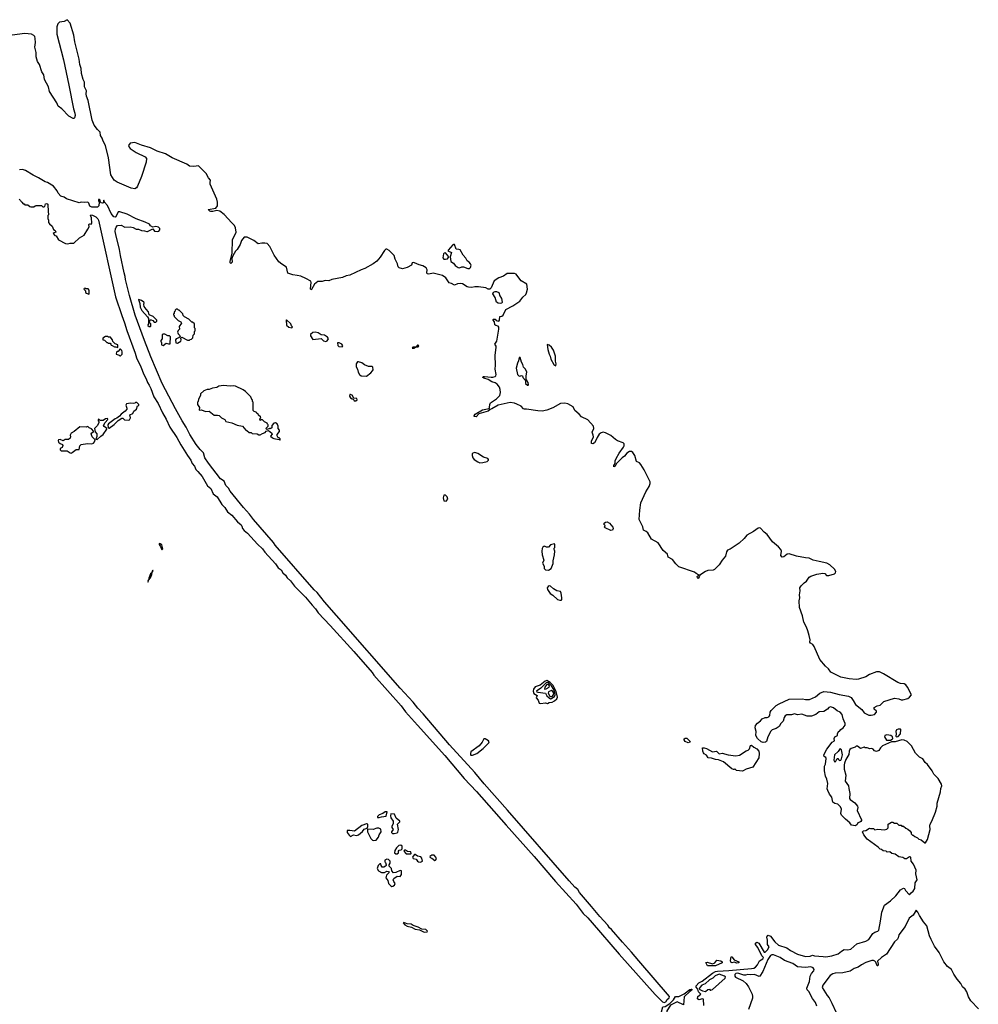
# Model space of a CAD drawing. Extents: x 2737564 to 2859580, y 876530 to 1012372.
# Tile 109 of 110: x 2781336 to 2794081, y 969741 to 982829. Entities that reach past the tile are written whole.
import ezdxf

# ---------------------------------------------------------------- set-up
doc = ezdxf.new("R2010")
doc.units = 0

msp = doc.modelspace()

# ---------------------------------------------------------------- linework, layer by layer
at = {"layer": '0CON05XD'}
for points in [[(2785141, 979389), (2785075, 979419), (2785025, 979431), (2784966, 979436), (2784901, 979461), (2784881, 979541), (2784819, 979579), (2784781, 979611), (2784720, 979700), (2784663, 979815), (2784625, 979854), (2784595, 979860), (2784555, 979858), (2784505, 979848), (2784450, 979895), (2784360, 979940), (2784322, 979938), (2784285, 979895), (2784265, 979839), (2784227, 979773), (2784205, 979753), (2784170, 979689), (2784157, 979655), (2784159, 979605), (2784145, 979587), (2784136, 979596), (2784134, 979614), (2784161, 979725), (2784166, 979905), (2784212, 980005), (2784204, 980064), (2784193, 980095), (2784155, 980128), (2784055, 980240), (2783996, 980286), (2783955, 980294), (2783905, 980279), (2783879, 980279), (2783865, 980283), (2783840, 980305), (2783945, 980323), (2783964, 980355), (2783966, 980405), (2783958, 980445), (2783868, 980645), (2783866, 980665), (2783873, 980695), (2783845, 980728), (2783815, 980785), (2783715, 980887), (2783652, 980878), (2783595, 980883), (2783557, 980907), (2783364, 980994), (2783275, 981045), (2783162, 981082), (2783075, 981126), (2782955, 981161), (2782865, 981196), (2782805, 981186), (2782783, 981155), (2782789, 981135), (2782806, 981115), (2782883, 981063), (2783003, 981005), (2783020, 980985), (2783015, 980935), (2782956, 980744), (2782904, 980615), (2782887, 980593), (2782865, 980583), (2782818, 980588), (2782630, 980670), (2782591, 980695), (2782546, 980765), (2782515, 980995), (2782477, 981157), (2782444, 981214), (2782434, 981255), (2782412, 981292), (2782405, 981332), (2782368, 981368), (2782326, 981426), (2782301, 981495), (2782246, 981755), (2782223, 981813), (2782218, 981845), (2782223, 981885), (2782198, 981935), (2782197, 981997), (2782179, 982035), (2782158, 982115), (2782151, 982181), (2782134, 982235), (2782128, 982305), (2782068, 982535), (2782054, 982624), (2782005, 982785), (2781965, 982829), (2781925, 982805), (2781865, 982795), (2781844, 982776), (2781828, 982735), (2781831, 982635), (2781917, 982295), (2781988, 981958), (2782052, 981645), (2782070, 981585), (2782074, 981555), (2782066, 981524), (2782055, 981516), (2782045, 981517), (2781991, 981545), (2781897, 981645), (2781845, 981682), (2781830, 981725), (2781734, 981875), (2781719, 981939), (2781666, 982035), (2781658, 982098), (2781628, 982138), (2781597, 982235), (2781574, 982275), (2781556, 982335), (2781554, 982395), (2781538, 982465), (2781547, 982525), (2781541, 982581), (2781535, 982605), (2781525, 982620), (2781492, 982635), (2781405, 982646), (2781235, 982625)], [(2789905, 969765), (2789924, 969775), (2789946, 969804), (2789972, 969825), (2789975, 969846), (2789567, 970317), (2789471, 970435), (2789348, 970568), (2789206, 970735), (2789179, 970759), (2789155, 970794), (2789049, 970909), (2788940, 971040), (2788780, 971225), (2788758, 971265), (2788716, 971296), (2788640, 971380), (2787820, 972320), (2787511, 972671), (2787385, 972823), (2787052, 973192), (2786702, 973602), (2786628, 973678), (2786566, 973756), (2786392, 973942), (2785549, 974909), (2785390, 975090), (2785290, 975215), (2785251, 975251), (2784734, 975844), (2784710, 975881), (2784445, 976185), (2784392, 976255), (2784311, 976345), (2784135, 976560), (2784110, 976600), (2784075, 976639), (2784053, 976693), (2784005, 976726), (2783846, 976935), (2783799, 977005), (2783780, 977070), (2783735, 977114), (2783681, 977181), (2783598, 977315), (2783551, 977411), (2783494, 977495), (2783405, 977655), (2783232, 977995), (2783078, 978348), (2782994, 978564), (2782873, 978903), (2782796, 979165), (2782742, 979375), (2782740, 979415), (2782723, 979465), (2782674, 979694), (2782662, 979775), (2782613, 979975), (2782607, 980015), (2782610, 980051), (2782617, 980073), (2782635, 980093), (2782685, 980098), (2782735, 980072), (2782805, 980076), (2782845, 980066), (2782884, 980044), (2782915, 980044), (2782955, 980026), (2782995, 980024), (2783025, 980014), (2783036, 980014), (2783105, 980050), (2783129, 980019), (2783168, 980012), (2783184, 980016), (2783197, 980035), (2783197, 980055), (2783180, 980070), (2783145, 980080), (2783105, 980070), (2783075, 980090), (2783063, 980113), (2783006, 980136), (2782885, 980183), (2782764, 980244), (2782666, 980276), (2782643, 980275), (2782615, 980210), (2782605, 980204), (2782587, 980207), (2782551, 980251), (2782505, 980358), (2782462, 980402), (2782455, 980430), (2782450, 980425), (2782450, 980395), (2782435, 980390), (2782420, 980395), (2782410, 980405), (2782405, 980430), (2782395, 980440), (2782385, 980440), (2782382, 980425), (2782392, 980405), (2782387, 980353), (2782372, 980338), (2782324, 980336), (2782295, 980339), (2782270, 980350), (2782255, 980392), (2782240, 980405), (2782195, 980399), (2782155, 980402), (2782125, 980394), (2781960, 980450), (2781925, 980471), (2781884, 980485), (2781847, 980525), (2781834, 980554), (2781786, 980616), (2781707, 980667), (2781675, 980676), (2781586, 980726), (2781515, 980761), (2781415, 980823), (2781373, 980837), (2781335, 980832)], [(2781330, 980445), (2781348, 980428), (2781350, 980415), (2781362, 980402), (2781382, 980382), (2781395, 980380), (2781405, 980370), (2781445, 980370), (2781470, 980345), (2781485, 980340), (2781525, 980340), (2781543, 980357), (2781555, 980360), (2781625, 980360), (2781642, 980342), (2781655, 980340), (2781670, 980345), (2781680, 980380), (2781695, 980387), (2781709, 980379), (2781713, 980275), (2781720, 980245), (2781720, 980235), (2781710, 980225), (2781710, 980185), (2781720, 980165), (2781720, 980135), (2781730, 980115), (2781768, 980085), (2781785, 980040), (2781808, 980025), (2781818, 980005), (2781793, 979997), (2781782, 979985), (2781805, 979960), (2781820, 979955), (2781850, 979905), (2781945, 979853), (2781975, 979848), (2782005, 979858), (2782055, 979860), (2782130, 979930), (2782192, 979965), (2782242, 980045), (2782258, 980075), (2782255, 980108), (2782265, 980117), (2782287, 980113), (2782296, 980124), (2782289, 980195), (2782279, 980225), (2782282, 980235), (2782305, 980232), (2782348, 980208), (2782373, 980183), (2782382, 980165), (2782611, 979145), (2782695, 978895), (2782730, 978800), (2782758, 978698), (2782873, 978395), (2782888, 978335), (2782948, 978215), (2782984, 978114), (2783018, 978055), (2783034, 978005), (2783059, 977969), (2783079, 977925), (2783118, 977818), (2783178, 977728), (2783233, 977603), (2783285, 977519), (2783334, 977414), (2783426, 977276), (2783477, 977177), (2783566, 977036), (2783613, 976975), (2783628, 976928), (2783661, 976895), (2783678, 976848), (2783706, 976825), (2783761, 976755), (2783834, 976634), (2783875, 976596), (2783908, 976525), (2783960, 976485), (2784023, 976383), (2784065, 976346), (2784097, 976287), (2784155, 976245), (2784233, 976153), (2784278, 976115), (2784288, 976095), (2784296, 976066), (2784318, 976038), (2784364, 976005), (2784497, 975857), (2784564, 975795), (2784593, 975753), (2784737, 975597), (2784774, 975544), (2784811, 975515), (2784834, 975475), (2784869, 975445), (2784890, 975411), (2784935, 975371), (2784991, 975301), (2785135, 975155), (2785222, 975045), (2785269, 974999), (2785305, 974946), (2785464, 974775), (2785779, 974429), (2786020, 974150), (2786044, 974115), (2786407, 973707), (2786465, 973628), (2786625, 973450), (2786988, 973048), (2787245, 972741), (2787409, 972569), (2787805, 972120), (2788175, 971705), (2788458, 971375), (2788732, 971072), (2788825, 970947), (2788891, 970891), (2788945, 970825), (2789305, 970408), (2789785, 969872), (2789881, 969775), (2789905, 969765)], [(2787315, 979522), (2787327, 979533), (2787338, 979565), (2787328, 979585), (2787313, 979605), (2787284, 979625), (2787269, 979659), (2787231, 979701), (2787190, 979770), (2787176, 979776), (2787139, 979779), (2787115, 979840), (2787105, 979842), (2787095, 979836), (2787032, 979765), (2787030, 979755), (2787077, 979735), (2787057, 979675), (2787069, 979615), (2787105, 979591), (2787125, 979560), (2787165, 979534), (2787185, 979531), (2787215, 979542), (2787235, 979542), (2787294, 979524), (2787315, 979522)], [(2793405, 971932), (2793441, 972065), (2793436, 972115), (2793440, 972135), (2793463, 972175), (2793512, 972295), (2793532, 972375), (2793534, 972415), (2793580, 972565), (2793582, 972608), (2793596, 972645), (2793593, 972665), (2793545, 972742), (2793490, 972800), (2793466, 972845), (2793405, 972929), (2793376, 972955), (2793342, 973005), (2793297, 973027), (2793247, 973077), (2793192, 973175), (2793135, 973232), (2793095, 973252), (2793065, 973258), (2792975, 973231), (2792925, 973228), (2792805, 973178), (2792778, 973148), (2792760, 973115), (2792725, 973101), (2792699, 973109), (2792682, 973132), (2792665, 973140), (2792637, 973137), (2792605, 973150), (2792575, 973150), (2792565, 973160), (2792515, 973143), (2792475, 973170), (2792455, 973170), (2792442, 973158), (2792389, 973141), (2792374, 973126), (2792364, 973105), (2792360, 973060), (2792320, 972995), (2792303, 972945), (2792298, 972925), (2792298, 972865), (2792318, 972785), (2792312, 972705), (2792356, 972646), (2792358, 972608), (2792372, 972545), (2792368, 972478), (2792378, 972465), (2792439, 972419), (2792473, 972375), (2792479, 972355), (2792472, 972315), (2792527, 972195), (2792527, 972183), (2792518, 972172), (2792505, 972160), (2792480, 972155), (2792468, 972132), (2792448, 972112), (2792395, 972121), (2792374, 972154), (2792315, 972200), (2792263, 972253), (2792251, 972275), (2792263, 972333), (2792247, 972367), (2792215, 972400), (2792175, 972408), (2792145, 972428), (2792132, 972492), (2792104, 972534), (2792082, 972582), (2792071, 972605), (2792079, 972675), (2792065, 972735), (2792048, 972775), (2792036, 972845), (2792036, 972905), (2792047, 972935), (2792058, 973008), (2792053, 973023), (2792030, 973035), (2792028, 973055), (2792067, 973133), (2792138, 973225), (2792168, 973245), (2792166, 973275), (2792174, 973296), (2792207, 973315), (2792207, 973335), (2792222, 973365), (2792237, 973373), (2792252, 973395), (2792283, 973415), (2792310, 973450), (2792309, 973475), (2792285, 973535), (2792271, 973595), (2792245, 973622), (2792202, 973642), (2792155, 973680), (2792115, 973693), (2792095, 973686), (2792075, 973664), (2792028, 973632), (2791965, 973630), (2791919, 973591), (2791865, 973572), (2791805, 973571), (2791735, 973599), (2791675, 973588), (2791638, 973602), (2791595, 973588), (2791535, 973587), (2791513, 973575), (2791499, 973555), (2791488, 973505), (2791453, 973475), (2791433, 973435), (2791395, 973405), (2791342, 973388), (2791320, 973370), (2791282, 973298), (2791265, 973236), (2791252, 973225), (2791221, 973221), (2791195, 973230), (2791145, 973272), (2791122, 973315), (2791129, 973365), (2791113, 973417), (2791119, 973445), (2791145, 973479), (2791183, 973507), (2791208, 973535), (2791245, 973552), (2791275, 973555), (2791296, 973564), (2791308, 973582), (2791315, 973625), (2791328, 973645), (2791395, 973711), (2791435, 973735), (2791565, 973795), (2791741, 973801), (2791785, 973791), (2791835, 973792), (2791915, 973829), (2791975, 973875), (2792025, 973900), (2792115, 973888), (2792230, 973860), (2792355, 973839), (2792388, 973818), (2792419, 973779), (2792449, 973725), (2792530, 973660), (2792563, 973615), (2792625, 973585), (2792655, 973583), (2792701, 973595), (2792726, 973625), (2792726, 973636), (2792697, 973665), (2792695, 973688), (2792735, 973709), (2792775, 973716), (2792825, 973764), (2792965, 973809), (2793025, 973801), (2793055, 973788), (2793075, 973787), (2793145, 973806), (2793165, 973823), (2793194, 973855), (2793140, 973955), (2793115, 973988), (2793095, 973999), (2793046, 974006), (2793010, 974020), (2792821, 974135), (2792765, 974162), (2792725, 974162), (2792635, 974124), (2792587, 974093), (2792488, 974062), (2792455, 974060), (2792365, 974065), (2792255, 974090), (2792136, 974146), (2792118, 974158), (2792089, 974199), (2792049, 974235), (2791973, 974325), (2791898, 974495), (2791881, 974525), (2791851, 974541), (2791841, 974555), (2791843, 974585), (2791834, 974645), (2791816, 974705), (2791798, 974755), (2791762, 974822), (2791742, 974905), (2791705, 975015), (2791697, 975105), (2791706, 975145), (2791702, 975185), (2791711, 975235), (2791706, 975275), (2791725, 975305), (2791765, 975344), (2791795, 975364), (2791832, 975418), (2791856, 975434), (2791935, 975460), (2792015, 975473), (2792038, 975468), (2792063, 975443), (2792095, 975440), (2792168, 975462), (2792184, 975475), (2792185, 975495), (2792170, 975525), (2792105, 975583), (2792065, 975606), (2791965, 975629), (2791884, 975644), (2791831, 975671), (2791785, 975674), (2791665, 975700), (2791565, 975730), (2791541, 975725), (2791495, 975688), (2791473, 975685), (2791456, 975705), (2791464, 975765), (2791455, 975786), (2791422, 975822), (2791345, 975888), (2791273, 975985), (2791235, 976015), (2791185, 976072), (2791175, 976076), (2791155, 976071), (2791093, 976027), (2791001, 975979), (2790968, 975932), (2790900, 975870), (2790780, 975790), (2790744, 975776), (2790731, 975755), (2790720, 975700), (2790677, 975643), (2790637, 975583), (2790575, 975521), (2790555, 975512), (2790485, 975506), (2790455, 975496), (2790376, 975445), (2790371, 975425), (2790355, 975403), (2790345, 975410), (2790344, 975426), (2790352, 975438), (2790370, 975445), (2790328, 975468), (2790307, 975487), (2790098, 975558), (2790059, 975595), (2790015, 975655), (2789959, 975685), (2789949, 975725), (2789889, 975775), (2789823, 975873), (2789734, 975925), (2789687, 976007), (2789666, 976026), (2789628, 976045), (2789620, 976090), (2789571, 976185), (2789581, 976311), (2789594, 976405), (2789661, 976555), (2789705, 976625), (2789720, 976665), (2789717, 976685), (2789637, 976845), (2789595, 976915), (2789575, 976937), (2789535, 976958), (2789512, 977035), (2789487, 977075), (2789469, 977089), (2789443, 977087), (2789406, 977065), (2789375, 977028), (2789345, 977005), (2789271, 976929), (2789253, 976895), (2789234, 976884), (2789235, 976902), (2789251, 976929), (2789254, 976965), (2789265, 976996), (2789305, 977065), (2789365, 977145), (2789374, 977165), (2789371, 977191), (2789357, 977205), (2789285, 977232), (2789258, 977248), (2789195, 977301), (2789125, 977339), (2789093, 977347), (2789065, 977338), (2789041, 977319), (2789012, 977275), (2789002, 977245), (2788977, 977203), (2788955, 977190), (2788936, 977196), (2788936, 977225), (2788963, 977285), (2788962, 977305), (2788946, 977345), (2788971, 977395), (2788966, 977425), (2788888, 977508), (2788805, 977550), (2788775, 977585), (2788718, 977635), (2788692, 977682), (2788624, 977724), (2788582, 977732), (2788525, 977729), (2788425, 977671), (2788345, 977638), (2788283, 977627), (2788225, 977628), (2788075, 977652), (2788048, 977652), (2788035, 977656), (2788002, 977692), (2787945, 977720), (2787915, 977732), (2787855, 977742), (2787695, 977703), (2787615, 977656), (2787591, 977649), (2787565, 977627), (2787439, 977591), (2787405, 977551), (2787380, 977555), (2787378, 977565), (2787393, 977585), (2787490, 977645), (2787577, 977663), (2787583, 977675), (2787587, 977715), (2787597, 977735), (2787675, 977788), (2787721, 977835), (2787730, 977875), (2787724, 977915), (2787713, 977945), (2787685, 977985), (2787655, 978004), (2787611, 978015), (2787565, 978045), (2787505, 978063), (2787491, 978075), (2787498, 978085), (2787515, 978088), (2787605, 978076), (2787625, 978079), (2787655, 978088), (2787665, 978097), (2787671, 978115), (2787656, 978185), (2787661, 978235), (2787655, 978365), (2787672, 978475), (2787669, 978489), (2787651, 978515), (2787680, 978555), (2787704, 978715), (2787704, 978744), (2787696, 978756), (2787665, 978762), (2787653, 978773), (2787650, 978815), (2787630, 978835), (2787630, 978845), (2787635, 978850), (2787657, 978847), (2787670, 978830), (2787705, 978820), (2787716, 978835), (2787717, 978883), (2787745, 978887), (2787765, 978900), (2787797, 978975), (2787890, 979025), (2787984, 979086), (2788025, 979143), (2788063, 979177), (2788075, 979197), (2788088, 979245), (2788076, 979315), (2788005, 979360), (2787957, 979417), (2787935, 979448), (2787915, 979457), (2787815, 979456), (2787768, 979422), (2787704, 979396), (2787645, 979357), (2787604, 979266), (2787585, 979248), (2787565, 979248), (2787535, 979267), (2787435, 979278), (2787385, 979280), (2787345, 979270), (2787304, 979274), (2787285, 979278), (2787225, 979316), (2787195, 979324), (2787155, 979319), (2787115, 979302), (2787075, 979323), (2787045, 979330), (2787000, 979400), (2786957, 979427), (2786835, 979459), (2786775, 979448), (2786752, 979452), (2786748, 979465), (2786754, 979505), (2786740, 979530), (2786695, 979559), (2786645, 979570), (2786585, 979599), (2786565, 979601), (2786555, 979596), (2786544, 979565), (2786489, 979535), (2786425, 979519), (2786382, 979532), (2786369, 979545), (2786359, 979585), (2786328, 979645), (2786314, 979695), (2786249, 979759), (2786215, 979779), (2786203, 979777), (2786185, 979761), (2786128, 979672), (2786082, 979618), (2786035, 979583), (2785926, 979524), (2785875, 979506), (2785725, 979435), (2785675, 979425), (2785626, 979404), (2785485, 979374), (2785445, 979360), (2785399, 979361), (2785355, 979349), (2785299, 979351), (2785257, 979313), (2785215, 979243), (2785205, 979240), (2785202, 979252), (2785213, 979335), (2785208, 979355), (2785141, 979389)], [(2786995, 979644), (2787025, 979652), (2787040, 979675), (2786995, 979728), (2786980, 979725), (2786970, 979715), (2786960, 979665), (2786975, 979647), (2786995, 979644)], [(2782255, 979180), (2782260, 979185), (2782260, 979235), (2782245, 979250), (2782215, 979250), (2782205, 979260), (2782192, 979258), (2782190, 979245), (2782210, 979225), (2782212, 979202), (2782222, 979192), (2782255, 979180)], [(2787724, 979056), (2787695, 979061), (2787674, 979074), (2787656, 979135), (2787626, 979185), (2787635, 979206), (2787655, 979217), (2787675, 979218), (2787705, 979204), (2787720, 979160), (2787741, 979125), (2787750, 979075), (2787745, 979060), (2787724, 979056)], [(2783075, 978750), (2783080, 978755), (2783080, 978785), (2783060, 978805), (2783072, 978838), (2783085, 978840), (2783105, 978830), (2783125, 978810), (2783145, 978810), (2783158, 978822), (2783160, 978835), (2783110, 978885), (2783057, 978907), (2783048, 978948), (2783015, 978980), (2782990, 979015), (2782987, 979043), (2782992, 979065), (2782986, 979076), (2782955, 979097), (2782915, 979110), (2782931, 979055), (2782936, 979006), (2782958, 978965), (2783035, 978880), (2783050, 978855), (2783050, 978785), (2783040, 978775), (2783040, 978765), (2783055, 978750), (2783075, 978750)], [(2783435, 978530), (2783476, 978554), (2783483, 978575), (2783480, 978595), (2783493, 978607), (2783565, 978568), (2783595, 978570), (2783602, 978578), (2783618, 978582), (2783638, 978602), (2783640, 978635), (2783660, 978655), (2783660, 978685), (2783670, 978695), (2783670, 978725), (2783660, 978735), (2783660, 978785), (2783635, 978810), (2783625, 978810), (2783585, 978850), (2783525, 978880), (2783510, 978895), (2783505, 978920), (2783455, 978970), (2783445, 978970), (2783435, 978980), (2783415, 978980), (2783402, 978968), (2783398, 978952), (2783390, 978945), (2783390, 978925), (2783382, 978918), (2783380, 978905), (2783388, 978898), (2783390, 978885), (2783442, 978832), (2783480, 978815), (2783487, 978795), (2783458, 978752), (2783460, 978715), (2783442, 978698), (2783432, 978675), (2783442, 978652), (2783460, 978635), (2783468, 978612), (2783451, 978599), (2783415, 978588), (2783408, 978575), (2783412, 978532), (2783435, 978530)], [(2784955, 978732), (2784962, 978745), (2784949, 978759), (2784939, 978785), (2784885, 978840), (2784880, 978835), (2784885, 978770), (2784915, 978742), (2784955, 978732)], [(2783245, 978500), (2783285, 978528), (2783315, 978520), (2783338, 978522), (2783340, 978615), (2783327, 978627), (2783305, 978628), (2783265, 978648), (2783243, 978647), (2783232, 978638), (2783232, 978588), (2783210, 978565), (2783210, 978555), (2783220, 978535), (2783220, 978505), (2783245, 978500)], [(2785405, 978553), (2785425, 978560), (2785440, 978585), (2785429, 978609), (2785390, 978635), (2785345, 978640), (2785306, 978666), (2785265, 978677), (2785231, 978669), (2785200, 978645), (2785200, 978625), (2785235, 978578), (2785345, 978590), (2785375, 978562), (2785405, 978553)], [(2782635, 978470), (2782640, 978475), (2782640, 978505), (2782605, 978520), (2782572, 978552), (2782570, 978575), (2782550, 978595), (2782545, 978610), (2782515, 978610), (2782505, 978620), (2782475, 978620), (2782440, 978595), (2782442, 978572), (2782465, 978570), (2782495, 978540), (2782505, 978540), (2782515, 978530), (2782538, 978528), (2782548, 978518), (2782552, 978502), (2782565, 978500), (2782595, 978480), (2782615, 978480), (2782635, 978470)], [(2785625, 978480), (2785630, 978495), (2785620, 978515), (2785585, 978532), (2785560, 978535), (2785565, 978500), (2785580, 978485), (2785625, 978480)], [(2782675, 978360), (2782700, 978385), (2782700, 978415), (2782695, 978430), (2782675, 978450), (2782665, 978450), (2782660, 978435), (2782645, 978420), (2782635, 978420), (2782622, 978408), (2782620, 978385), (2782658, 978368), (2782665, 978360), (2782675, 978360)], [(2786553, 978463), (2786575, 978463), (2786596, 978474), (2786635, 978480), (2786644, 978495), (2786635, 978502), (2786625, 978501), (2786602, 978478), (2786562, 978475), (2786553, 978463)], [(2788465, 978230), (2788470, 978255), (2788459, 978289), (2788459, 978355), (2788433, 978435), (2788405, 978476), (2788375, 978502), (2788350, 978510), (2788357, 978445), (2788373, 978385), (2788390, 978355), (2788396, 978316), (2788437, 978247), (2788465, 978230)], [(2785945, 978091), (2786006, 978134), (2786028, 978162), (2786033, 978175), (2786031, 978211), (2786019, 978219), (2785975, 978221), (2785922, 978242), (2785885, 978268), (2785842, 978282), (2785825, 978280), (2785808, 978255), (2785808, 978215), (2785827, 978185), (2785837, 978145), (2785854, 978114), (2785877, 978097), (2785945, 978091)], [(2788095, 977970), (2788100, 977975), (2788097, 978007), (2788082, 978022), (2788078, 978038), (2788070, 978045), (2788068, 978095), (2788076, 978146), (2788060, 978185), (2788032, 978212), (2788027, 978247), (2788008, 978278), (2787988, 978338), (2787975, 978340), (2787967, 978293), (2787953, 978265), (2787937, 978195), (2787953, 978115), (2787975, 978090), (2787997, 978093), (2788005, 978100), (2788020, 978095), (2788023, 978073), (2788060, 978035), (2788060, 977995), (2788085, 977970), (2788095, 977970)], [(2784795, 977240), (2784800, 977245), (2784798, 977258), (2784785, 977270), (2784772, 977272), (2784758, 977298), (2784760, 977315), (2784792, 977355), (2784788, 977375), (2784773, 977393), (2784774, 977425), (2784761, 977455), (2784735, 977471), (2784716, 977464), (2784690, 977435), (2784690, 977405), (2784685, 977400), (2784675, 977400), (2784665, 977390), (2784655, 977400), (2784648, 977392), (2784622, 977382), (2784610, 977395), (2784640, 977425), (2784640, 977445), (2784632, 977452), (2784628, 977468), (2784592, 977482), (2784565, 977510), (2784545, 977510), (2784532, 977502), (2784530, 977525), (2784540, 977535), (2784538, 977548), (2784512, 977572), (2784508, 977588), (2784492, 977592), (2784488, 977608), (2784452, 977622), (2784440, 977635), (2784440, 977745), (2784430, 977755), (2784430, 977775), (2784422, 977782), (2784410, 977815), (2784340, 977885), (2784305, 977910), (2784207, 977957), (2784175, 977962), (2784135, 977958), (2784045, 977968), (2783985, 977958), (2783955, 977942), (2783898, 977932), (2783855, 977912), (2783828, 977912), (2783783, 977897), (2783740, 977855), (2783740, 977835), (2783713, 977787), (2783707, 977753), (2783700, 977745), (2783700, 977715), (2783728, 977675), (2783720, 977645), (2783725, 977640), (2783752, 977642), (2783805, 977622), (2783855, 977624), (2783923, 977573), (2783965, 977574), (2783986, 977566), (2784020, 977535), (2784063, 977513), (2784078, 977488), (2784155, 977472), (2784228, 977438), (2784296, 977426), (2784342, 977372), (2784355, 977370), (2784385, 977340), (2784415, 977340), (2784425, 977330), (2784495, 977322), (2784515, 977310), (2784535, 977310), (2784565, 977330), (2784598, 977342), (2784612, 977358), (2784645, 977370), (2784690, 977335), (2784692, 977318), (2784672, 977295), (2784695, 977270), (2784715, 977260), (2784785, 977250), (2784795, 977240)], [(2782525, 977400), (2782592, 977448), (2782645, 977501), (2782695, 977531), (2782705, 977532), (2782728, 977508), (2782784, 977506), (2782795, 977512), (2782807, 977535), (2782800, 977575), (2782840, 977595), (2782852, 977625), (2782887, 977653), (2782903, 977697), (2782918, 977702), (2782920, 977715), (2782895, 977740), (2782875, 977740), (2782865, 977730), (2782845, 977728), (2782807, 977733), (2782756, 977724), (2782748, 977705), (2782762, 977665), (2782758, 977652), (2782736, 977624), (2782684, 977586), (2782661, 977559), (2782627, 977533), (2782605, 977525), (2782516, 977455), (2782509, 977445), (2782514, 977404), (2782525, 977400)], [(2785805, 977762), (2785822, 977775), (2785817, 977795), (2785780, 977800), (2785755, 977837), (2785735, 977848), (2785724, 977846), (2785720, 977825), (2785735, 977802), (2785755, 977788), (2785768, 977788), (2785784, 977764), (2785805, 977762)], [(2782365, 977248), (2782413, 977295), (2782446, 977314), (2782494, 977385), (2782494, 977395), (2782460, 977420), (2782451, 977435), (2782472, 977475), (2782506, 977515), (2782505, 977530), (2782478, 977522), (2782445, 977500), (2782405, 977500), (2782388, 977518), (2782380, 977515), (2782380, 977495), (2782388, 977488), (2782390, 977475), (2782368, 977435), (2782330, 977395), (2782341, 977351), (2782362, 977322), (2782363, 977287), (2782348, 977255), (2782365, 977248)], [(2782025, 977069), (2782035, 977074), (2782085, 977114), (2782125, 977118), (2782134, 977166), (2782155, 977181), (2782235, 977196), (2782295, 977191), (2782315, 977201), (2782331, 977219), (2782340, 977245), (2782299, 977285), (2782286, 977324), (2782295, 977338), (2782320, 977355), (2782289, 977389), (2782260, 977405), (2782248, 977418), (2782235, 977420), (2782219, 977411), (2782135, 977418), (2782061, 977355), (2782019, 977331), (2782006, 977305), (2782011, 977285), (2782006, 977265), (2781985, 977249), (2781942, 977248), (2781915, 977233), (2781875, 977248), (2781852, 977245), (2781848, 977235), (2781852, 977215), (2781874, 977194), (2781903, 977183), (2781908, 977168), (2781899, 977141), (2781873, 977127), (2781873, 977113), (2781885, 977100), (2781965, 977099), (2782005, 977072), (2782025, 977069)], [(2787455, 976940), (2787495, 976943), (2787550, 976955), (2787570, 976975), (2787570, 976985), (2787560, 976995), (2787504, 977014), (2787425, 977063), (2787385, 977078), (2787362, 977068), (2787353, 977057), (2787350, 977035), (2787360, 977005), (2787378, 976985), (2787425, 976950), (2787455, 976940)], [(2787005, 976430), (2787028, 976455), (2787018, 976485), (2786995, 976510), (2786975, 976510), (2786968, 976475), (2786973, 976433), (2787005, 976430)], [(2789195, 976040), (2789120, 976075), (2789112, 976085), (2789118, 976105), (2789104, 976125), (2789108, 976135), (2789125, 976150), (2789145, 976155), (2789175, 976138), (2789221, 976085), (2789224, 976066), (2789215, 976042), (2789195, 976040)], [(2783225, 975780), (2783238, 975795), (2783225, 975850), (2783205, 975863), (2783190, 975865), (2783188, 975855), (2783208, 975828), (2783225, 975780)], [(2788365, 975513), (2788400, 975535), (2788428, 975602), (2788427, 975635), (2788446, 975715), (2788450, 975765), (2788448, 975778), (2788440, 975785), (2788440, 975805), (2788450, 975815), (2788450, 975855), (2788445, 975860), (2788395, 975847), (2788365, 975818), (2788338, 975818), (2788315, 975830), (2788303, 975827), (2788291, 975819), (2788281, 975799), (2788277, 975765), (2788283, 975715), (2788302, 975645), (2788288, 975605), (2788307, 975565), (2788308, 975535), (2788325, 975518), (2788365, 975513)], [(2783045, 975352), (2783050, 975380), (2783075, 975408), (2783094, 975455), (2783097, 975483), (2783110, 975505), (2783105, 975512), (2783095, 975500), (2783092, 975478), (2783075, 975462), (2783052, 975405), (2783050, 975380), (2783045, 975380), (2783040, 975365), (2783045, 975352)], [(2788535, 975112), (2788542, 975118), (2788542, 975145), (2788536, 975206), (2788526, 975226), (2788475, 975237), (2788434, 975264), (2788395, 975300), (2788377, 975303), (2788360, 975295), (2788350, 975275), (2788352, 975255), (2788390, 975200), (2788425, 975180), (2788484, 975124), (2788515, 975112), (2788535, 975112)], [(2788261, 973739), (2788325, 973750), (2788355, 973741), (2788375, 973753), (2788415, 973756), (2788446, 973774), (2788478, 973802), (2788484, 973825), (2788469, 973899), (2788429, 973979), (2788390, 974020), (2788345, 974044), (2788322, 974038), (2788257, 973985), (2788191, 973959), (2788169, 973931), (2788161, 973905), (2788172, 973872), (2788217, 973845), (2788204, 973815), (2788231, 973785), (2788240, 973745), (2788261, 973739)], [(2788393, 973803), (2788405, 973804), (2788446, 973834), (2788453, 973855), (2788452, 973885), (2788437, 973925), (2788406, 973976), (2788365, 974014), (2788345, 974017), (2788335, 974012), (2788265, 973943), (2788207, 973905), (2788209, 973895), (2788225, 973888), (2788325, 973876), (2788343, 973843), (2788373, 973813), (2788393, 973803)], [(2788311, 973931), (2788335, 973933), (2788376, 973955), (2788378, 973975), (2788365, 973990), (2788345, 973991), (2788317, 973955), (2788311, 973931)], [(2788395, 973831), (2788415, 973833), (2788434, 973855), (2788435, 973875), (2788425, 973901), (2788405, 973914), (2788367, 973895), (2788361, 973875), (2788385, 973837), (2788395, 973831)], [(2790225, 973217), (2790185, 973236), (2790170, 973255), (2790172, 973268), (2790185, 973279), (2790205, 973278), (2790243, 973245), (2790250, 973235), (2790245, 973224), (2790225, 973217)], [(2792915, 973250), (2792936, 973264), (2792942, 973275), (2792938, 973295), (2792918, 973315), (2792865, 973323), (2792837, 973313), (2792832, 973295), (2792861, 973251), (2792915, 973250)], [(2792995, 973298), (2793015, 973302), (2793047, 973335), (2793050, 973395), (2793045, 973400), (2793015, 973398), (2792995, 973388), (2792983, 973365), (2792988, 973335), (2792983, 973303), (2792995, 973298)], [(2787335, 973053), (2787355, 973054), (2787414, 973076), (2787498, 973142), (2787574, 973215), (2787578, 973228), (2787570, 973245), (2787525, 973271), (2787505, 973268), (2787486, 973225), (2787446, 973175), (2787335, 973095), (2787328, 973075), (2787329, 973059), (2787335, 973053)], [(2790945, 972842), (2790865, 972850), (2790845, 972870), (2790838, 972862), (2790825, 972860), (2790805, 972870), (2790695, 972962), (2790625, 972991), (2790585, 972994), (2790535, 973014), (2790489, 973019), (2790465, 973052), (2790435, 973072), (2790428, 973085), (2790418, 973105), (2790415, 973150), (2790435, 973152), (2790465, 973143), (2790545, 973098), (2790600, 973105), (2790635, 973072), (2790675, 973077), (2790755, 973057), (2790855, 973044), (2790907, 973053), (2790995, 973108), (2791022, 973118), (2791039, 973135), (2791051, 973179), (2791067, 973185), (2791098, 973158), (2791135, 973137), (2791164, 973105), (2791169, 973075), (2791164, 973015), (2791085, 972893), (2790994, 972866), (2790945, 972842)], [(2792175, 972960), (2792188, 972972), (2792202, 973008), (2792215, 973010), (2792220, 972995), (2792235, 972982), (2792253, 972987), (2792263, 973005), (2792277, 973055), (2792260, 973125), (2792245, 973140), (2792219, 973101), (2792170, 973055), (2792160, 972985), (2792175, 972960)], [(2786115, 972225), (2786145, 972234), (2786210, 972240), (2786220, 972300), (2786195, 972298), (2786162, 972278), (2786115, 972259), (2786091, 972235), (2786092, 972225), (2786115, 972225)], [(2786293, 972013), (2786315, 972013), (2786355, 972020), (2786365, 972030), (2786370, 972065), (2786358, 972135), (2786390, 972165), (2786390, 972175), (2786342, 972215), (2786318, 972268), (2786268, 972272), (2786264, 972245), (2786270, 972220), (2786300, 972175), (2786300, 972145), (2786282, 972105), (2786283, 972093), (2786300, 972065), (2786280, 972035), (2786280, 972025), (2786293, 972013)], [(2785735, 971973), (2785775, 971994), (2785815, 971984), (2785842, 971995), (2785892, 972038), (2785915, 972071), (2785955, 972080), (2785965, 972105), (2785965, 972130), (2785955, 972140), (2785945, 972140), (2785885, 972116), (2785785, 972041), (2785725, 972053), (2785690, 972050), (2785690, 972025), (2785715, 971988), (2785735, 971973)], [(2790430, 969725), (2790428, 969808), (2790415, 969812), (2790365, 969798), (2790347, 969815), (2790352, 969845), (2790390, 969875), (2790362, 969905), (2790351, 969941), (2790329, 969969), (2790328, 969985), (2790364, 970025), (2790410, 970050), (2790548, 970155), (2790585, 970175), (2790615, 970183), (2790765, 970190), (2791064, 970216), (2791097, 970223), (2791119, 970235), (2791145, 970266), (2791171, 970319), (2791214, 970345), (2791224, 970364), (2791203, 970383), (2791150, 970495), (2791119, 970535), (2791118, 970555), (2791135, 970566), (2791164, 970554), (2791234, 970435), (2791245, 970434), (2791276, 970465), (2791298, 970505), (2791278, 970535), (2791280, 970595), (2791270, 970635), (2791276, 970654), (2791285, 970660), (2791318, 970648), (2791375, 970570), (2791425, 970527), (2791533, 970493), (2791584, 970455), (2791675, 970406), (2791785, 970376), (2791845, 970382), (2791875, 970392), (2791904, 970384), (2792017, 970377), (2792045, 970371), (2792082, 970378), (2792135, 970386), (2792217, 970413), (2792261, 970449), (2792295, 970467), (2792346, 970466), (2792385, 970475), (2792467, 970543), (2792585, 970580), (2792625, 970604), (2792680, 970680), (2792705, 970698), (2792745, 970711), (2792756, 970725), (2792782, 970845), (2792797, 970965), (2792833, 971057), (2792914, 971115), (2792985, 971182), (2793045, 971264), (2793075, 971282), (2793085, 971286), (2793100, 971280), (2793114, 971255), (2793165, 971198), (2793186, 971224), (2793215, 971244), (2793238, 971282), (2793239, 971355), (2793266, 971396), (2793251, 971475), (2793254, 971525), (2793220, 971605), (2793190, 971645), (2793185, 971696), (2793165, 971701), (2793125, 971676), (2793105, 971676), (2793075, 971691), (2793025, 971702), (2792975, 971736), (2792932, 971745), (2792905, 971768), (2792870, 971765), (2792856, 971776), (2792815, 971782), (2792795, 971799), (2792774, 971804), (2792749, 971829), (2792604, 971934), (2792557, 971995), (2792540, 972035), (2792552, 972048), (2792585, 972052), (2792635, 972082), (2792647, 972077), (2792687, 972077), (2792705, 972060), (2792745, 972068), (2792835, 972062), (2792865, 972070), (2792880, 972085), (2792880, 972135), (2792925, 972160), (2792945, 972160), (2792965, 972150), (2792998, 972148), (2793025, 972120), (2793055, 972120), (2793065, 972110), (2793085, 972110), (2793115, 972080), (2793145, 972070), (2793168, 972048), (2793190, 972025), (2793190, 972005), (2793205, 971990), (2793215, 971990), (2793235, 971970), (2793270, 971955), (2793290, 971935), (2793320, 971925), (2793370, 971885), (2793378, 971885), (2793405, 971932)], [(2786045, 971919), (2786075, 971922), (2786107, 971963), (2786114, 971995), (2786140, 972035), (2786138, 972068), (2786112, 972082), (2786085, 972083), (2786035, 972064), (2785962, 972068), (2785958, 972055), (2785962, 972035), (2786003, 971943), (2786025, 971924), (2786045, 971919)], [(2786355, 971742), (2786370, 971755), (2786370, 971775), (2786382, 971788), (2786407, 971793), (2786422, 971808), (2786422, 971842), (2786405, 971858), (2786375, 971850), (2786345, 971820), (2786322, 971785), (2786320, 971755), (2786335, 971742), (2786355, 971742)], [(2786535, 971740), (2786540, 971745), (2786537, 971767), (2786493, 971773), (2786465, 971790), (2786452, 971788), (2786443, 971777), (2786475, 971742), (2786535, 971740)], [(2786665, 971632), (2786690, 971645), (2786680, 971685), (2786669, 971699), (2786625, 971712), (2786595, 971730), (2786585, 971730), (2786565, 971710), (2786560, 971695), (2786565, 971680), (2786605, 971668), (2786624, 971644), (2786640, 971635), (2786665, 971632)], [(2786855, 971653), (2786865, 971658), (2786877, 971675), (2786870, 971695), (2786845, 971722), (2786815, 971722), (2786790, 971705), (2786792, 971692), (2786815, 971682), (2786855, 971653)], [(2786285, 971308), (2786295, 971310), (2786317, 971325), (2786328, 971345), (2786308, 971375), (2786302, 971395), (2786308, 971415), (2786355, 971442), (2786395, 971440), (2786412, 971468), (2786410, 971515), (2786395, 971520), (2786335, 971492), (2786305, 971490), (2786283, 971513), (2786280, 971545), (2786250, 971575), (2786250, 971595), (2786260, 971615), (2786260, 971645), (2786237, 971667), (2786215, 971668), (2786190, 971655), (2786190, 971635), (2786200, 971625), (2786210, 971595), (2786210, 971585), (2786200, 971575), (2786176, 971564), (2786155, 971563), (2786142, 971585), (2786138, 971608), (2786125, 971610), (2786102, 971585), (2786090, 971545), (2786108, 971515), (2786145, 971493), (2786185, 971492), (2786218, 971512), (2786238, 971508), (2786247, 971493), (2786211, 971459), (2786204, 971424), (2786228, 971385), (2786240, 971345), (2786270, 971315), (2786285, 971308)], [(2794081, 969681), (2793980, 969785), (2793950, 969840), (2793929, 969905), (2793904, 969944), (2793869, 969975), (2793850, 970015), (2793798, 970075), (2793755, 970140), (2793724, 970205), (2793671, 970245), (2793621, 970305), (2793559, 970429), (2793497, 970515), (2793453, 970603), (2793432, 970652), (2793394, 970785), (2793354, 970835), (2793299, 970919), (2793276, 970966), (2793255, 970990), (2793213, 970927), (2793163, 970887), (2793107, 970775), (2793025, 970663), (2793014, 970626), (2793004, 970605), (2792965, 970573), (2792862, 970405), (2792795, 970361), (2792739, 970315), (2792749, 970275), (2792745, 970253), (2792735, 970254), (2792719, 970299), (2792706, 970315), (2792685, 970325), (2792665, 970324), (2792585, 970295), (2792527, 970265), (2792485, 970235), (2792429, 970215), (2792375, 970181), (2792280, 970160), (2792176, 970154), (2792145, 970145), (2792110, 970125), (2792012, 969995), (2792004, 969965), (2792069, 969859), (2792097, 969825), (2792135, 969756), (2792192, 969632)], [(2786715, 970699), (2786755, 970702), (2786756, 970715), (2786735, 970734), (2786681, 970741), (2786635, 970766), (2786567, 970787), (2786542, 970805), (2786485, 970811), (2786445, 970828), (2786435, 970825), (2786454, 970795), (2786485, 970778), (2786545, 970765), (2786595, 970741), (2786650, 970730), (2786715, 970699)], [(2791933, 969715), (2791914, 969764), (2791875, 969816), (2791829, 969909), (2791806, 969935), (2791799, 969955), (2791835, 970045), (2791847, 970115), (2791865, 970152), (2791894, 970185), (2791899, 970205), (2791886, 970226), (2791855, 970239), (2791785, 970232), (2791675, 970237), (2791615, 970282), (2791505, 970322), (2791445, 970365), (2791359, 970399), (2791335, 970400), (2791319, 970391), (2791283, 970337), (2791218, 970175), (2791175, 970116), (2791165, 970111), (2791105, 970135), (2791055, 970131), (2791015, 970137), (2790985, 970127), (2790962, 970128), (2790885, 970155), (2790859, 970151), (2790843, 970137), (2790844, 970114), (2790852, 970102), (2790955, 970054), (2790995, 970016), (2791025, 969971), (2791074, 969875), (2791079, 969845), (2791077, 969823), (2791025, 969670)], [(2790585, 970251), (2790482, 970252), (2790460, 970295), (2790475, 970300), (2790545, 970279), (2790577, 970293), (2790605, 970327), (2790657, 970317), (2790677, 970305), (2790675, 970293), (2790585, 970251)], [(2790868, 970288), (2790835, 970300), (2790805, 970294), (2790792, 970302), (2790784, 970324), (2790795, 970372), (2790805, 970372), (2790835, 970332), (2790895, 970306), (2790895, 970294), (2790868, 970288)], [(2790455, 969913), (2790483, 969937), (2790505, 969940), (2790515, 969928), (2790525, 969927), (2790545, 969936), (2790713, 970087), (2790720, 970105), (2790706, 970116), (2790635, 970140), (2790581, 970119), (2790550, 970090), (2790505, 970064), (2790448, 970012), (2790403, 969997), (2790376, 969965), (2790371, 969941), (2790415, 969921), (2790455, 969913)], [(2789945, 969591), (2789866, 969625), (2789885, 969705), (2789918, 969712), (2789979, 969751), (2790028, 969802), (2790055, 969843), (2790097, 969843), (2790169, 969881), (2790245, 969937), (2790265, 969944), (2790270, 969940), (2790274, 969935), (2790268, 969925), (2790245, 969910), (2790171, 969839), (2790160, 969735), (2790075, 969772), (2789990, 969730), (2789941, 969655), (2789940, 969635), (2789953, 969595), (2789945, 969591)]]:
    msp.add_lwpolyline(points, dxfattribs=at)

doc.saveas('drawing.dxf')
